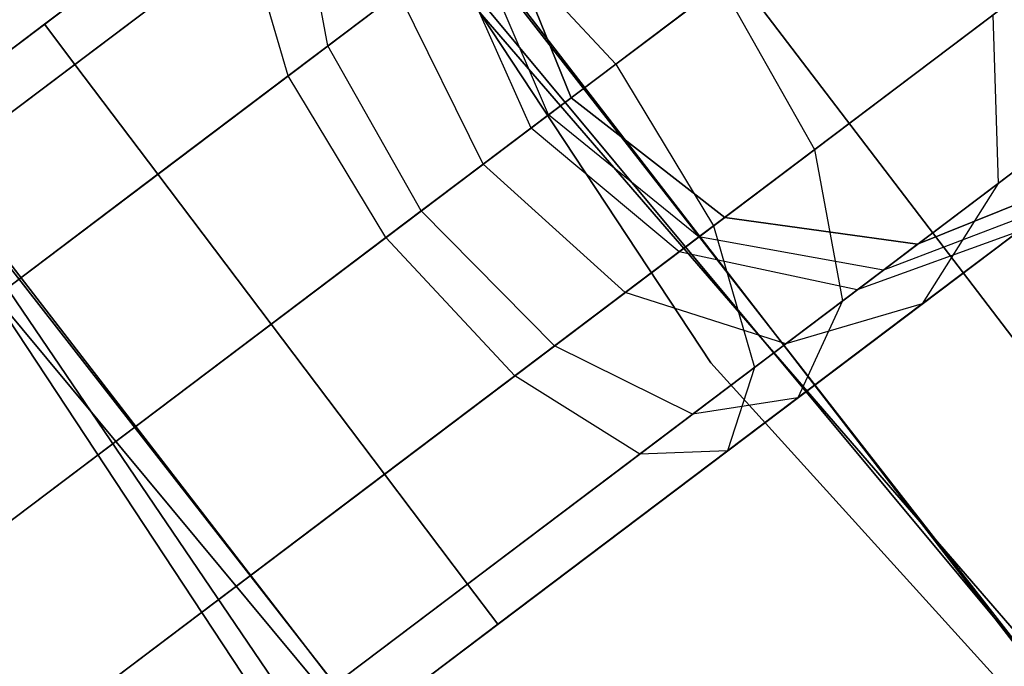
# Model space of a CAD drawing. Extents: x -129 to 129, y -127 to 130.
# Tile 37 of 188: x -50.84 to -48.22, y -37.56 to -35.84. Entities that reach past the tile are written whole.
import ezdxf

# ---------------------------------------------------------------- set-up
doc = ezdxf.new("R2010")
doc.units = 0
doc.header["$LTSCALE"] = 25.4
doc.layers.get('0').update_dxf_attribs({"linetype": 'CONTINUOUS'})

# ---------------------------------------------------------------- blocks, each defined once
blk = doc.blocks.new('NOME_B_PM2_STL')
at = {"color": 0}
for p, q in [((81.1895, -37.9879, 343.5779), (75.9649, -30.063, 343.5779)), ((75.9649, -30.063, 328.5779), (81.1895, -37.9879, 328.5779)), ((75.9649, -30.063, 328.5779), (81.1895, -37.9879, 328.5779)), ((81.1895, -37.9879, 343.5779), (75.9649, -30.063, 343.5779)), ((74.653, -30.7904, 343.5779), (80.004, -38.907, 343.5779)), ((80.004, -38.907, 328.5779), (74.653, -30.7904, 328.5779)), ((74.653, -30.7904, 343.5779), (80.004, -38.907, 343.5779)), ((80.004, -38.907, 328.5779), (74.653, -30.7904, 328.5779)), ((80.5385, -39.5867, 702.0779), (75.0775, -31.5437, 702.0779)), ((75.0775, -31.5437, 703.0779), (80.5385, -39.5867, 703.0779)), ((80.5385, -39.5867, 702.0779), (75.0775, -31.5437, 702.0779)), ((75.0775, -31.5437, 703.0779), (80.5385, -39.5867, 703.0779)), ((78.5677, -33.4294, 18.9499), (84.2756, -40.9175, 18.9499)), ((84.2756, -40.9175, 17.9499), (78.5677, -33.4294, 17.9499)), ((78.5677, -33.4294, 18.9499), (84.2756, -40.9175, 18.9499)), ((84.2756, -40.9175, 17.9499), (78.5677, -33.4294, 17.9499)), ((84.1506, -41.5271, 540.5779), (78.3511, -34.0128, 540.5779)), ((78.3511, -34.0128, 525.5779), (84.1506, -41.5271, 525.5779)), ((78.3511, -34.0128, 525.5779), (84.1506, -41.5271, 525.5779)), ((84.1506, -41.5271, 540.5779), (78.3511, -34.0128, 540.5779)), ((83.3569, -34.1126, 524.5779), (43.456, -64.2443, 524.5779)), ((83.3569, -34.1126, 524.5779), (43.456, -64.2443, 524.5779)), ((43.456, -64.2443, 344.5779), (83.3569, -34.1126, 344.5779)), ((43.456, -64.2443, 344.5779), (83.3569, -34.1126, 344.5779)), ((83.4376, -34.2195, 525.0779), (43.5367, -64.3513, 525.0779)), ((83.4376, -34.2195, 525.0779), (43.5367, -64.3513, 525.0779)), ((83.4376, -34.2195, 524.0779), (43.5367, -64.3513, 524.0779)), ((83.4376, -34.2195, 524.0779), (43.5367, -64.3513, 524.0779)), ((43.5367, -64.3513, 344.0779), (83.4376, -34.2195, 344.0779)), ((43.5367, -64.3513, 344.0779), (83.4376, -34.2195, 344.0779)), ((43.5367, -64.3513, 345.0779), (83.4376, -34.2195, 345.0779)), ((43.5367, -64.3513, 345.0779), (83.4376, -34.2195, 345.0779)), ((84.3595, -41.7575, 26.5779), (78.5223, -34.2723, 26.5779)), ((78.5223, -34.2723, 17.0779), (84.3595, -41.7575, 17.0779)), ((78.5223, -34.2723, 17.0779), (84.3595, -41.7575, 17.0779)), ((84.3595, -41.7575, 26.5779), (78.5223, -34.2723, 26.5779)), ((83.6582, -34.5116, 525.4439), (43.7573, -64.6433, 525.4439)), ((83.6582, -34.5116, 525.4439), (43.7573, -64.6433, 525.4439)), ((83.6582, -34.5116, 523.7119), (43.7573, -64.6433, 523.7119)), ((83.6582, -34.5116, 523.7119), (43.7573, -64.6433, 523.7119)), ((43.7573, -64.6433, 343.7118), (83.6582, -34.5116, 343.7118)), ((43.7573, -64.6433, 343.7118), (83.6582, -34.5116, 343.7118)), ((43.7573, -64.6433, 345.4439), (83.6582, -34.5116, 345.4439)), ((43.7573, -64.6433, 345.4439), (83.6582, -34.5116, 345.4439)), ((77.097, -34.8356, 540.5779), (83.0368, -42.5318, 540.5779)), ((83.0368, -42.5318, 525.5779), (77.097, -34.8356, 525.5779)), ((77.097, -34.8356, 540.5779), (83.0368, -42.5318, 540.5779)), ((83.0368, -42.5318, 525.5779), (77.097, -34.8356, 525.5779)), ((83.9595, -34.9106, 523.5779), (44.0586, -65.0424, 523.5779)), ((83.9595, -34.9106, 525.5779), (44.0586, -65.0424, 525.5779)), ((83.9595, -34.9106, 525.5779), (44.0586, -65.0424, 525.5779)), ((83.9595, -34.9106, 523.5779), (44.0586, -65.0424, 523.5779)), ((44.0586, -65.0424, 345.5779), (83.9595, -34.9106, 345.5779)), ((44.0586, -65.0424, 343.5779), (83.9595, -34.9106, 343.5779)), ((44.0586, -65.0424, 343.5779), (83.9595, -34.9106, 343.5779)), ((44.0586, -65.0424, 345.5779), (83.9595, -34.9106, 345.5779)), ((77.2723, -35.1015, 26.5779), (83.2507, -42.7677, 26.5779)), ((83.2507, -42.7677, 17.0779), (77.2723, -35.1015, 17.0779)), ((77.2723, -35.1015, 26.5779), (83.2507, -42.7677, 26.5779)), ((83.2507, -42.7677, 17.0779), (77.2723, -35.1015, 17.0779)), ((84.2608, -35.3096, 523.7119), (44.36, -65.4414, 523.7119)), ((84.2608, -35.3096, 523.7119), (44.36, -65.4414, 523.7119)), ((84.2608, -35.3096, 525.4439), (44.36, -65.4414, 525.4439)), ((84.2608, -35.3096, 525.4439), (44.36, -65.4414, 525.4439)), ((44.36, -65.4414, 345.4439), (84.2608, -35.3096, 345.4439)), ((44.36, -65.4414, 345.4439), (84.2608, -35.3096, 345.4439)), ((44.36, -65.4414, 343.7118), (84.2608, -35.3096, 343.7118)), ((44.36, -65.4414, 343.7118), (84.2608, -35.3096, 343.7118)), ((84.4814, -35.6017, 524.0779), (44.5805, -65.7335, 524.0779)), ((84.4814, -35.6017, 524.0779), (44.5805, -65.7335, 524.0779)), ((84.4814, -35.6017, 525.0779), (44.5805, -65.7335, 525.0779)), ((84.4814, -35.6017, 525.0779), (44.5805, -65.7335, 525.0779)), ((44.5805, -65.7335, 345.0779), (84.4814, -35.6017, 345.0779)), ((44.5805, -65.7335, 345.0779), (84.4814, -35.6017, 345.0779)), ((44.5805, -65.7335, 344.0779), (84.4814, -35.6017, 344.0779)), ((44.5805, -65.7335, 344.0779), (84.4814, -35.6017, 344.0779)), ((84.5621, -35.7086, 524.5779), (44.6613, -65.8404, 524.5779)), ((84.5621, -35.7086, 524.5779), (44.6613, -65.8404, 524.5779)), ((44.6613, -65.8404, 344.5779), (84.5621, -35.7086, 344.5779)), ((44.6613, -65.8404, 344.5779), (84.5621, -35.7086, 344.5779)), ((85.6982, -43.181, 702.0779), (79.6281, -35.8835, 702.0779)), ((79.6281, -35.8835, 692.5779), (85.6982, -43.181, 692.5779)), ((79.6281, -35.8835, 692.5779), (85.6982, -43.181, 692.5779)), ((85.6982, -43.181, 702.0779), (79.6281, -35.8835, 702.0779)), ((79.4984, -37.1943, 28.0779), (80.4959, -36.441, 27.7429)), ((79.4984, -37.1943, 28.0779), (80.4959, -36.441, 27.7429)), ((79.4176, -37.0874, 27.5779), (80.2157, -36.4847, 27.3099)), ((79.4176, -37.0874, 27.5779), (80.2157, -36.4847, 27.3099)), ((80.2618, -36.6178, 691.2682), (79.4984, -37.1943, 691.0779)), ((80.2618, -36.6178, 691.2682), (79.4984, -37.1943, 691.0779)), ((79.4984, -37.1943, 542.0779), (80.2618, -36.6178, 541.8876)), ((79.4984, -37.1943, 542.0779), (80.2618, -36.6178, 541.8876)), ((80.2618, -36.6178, 327.2682), (79.4984, -37.1943, 327.0779)), ((80.2618, -36.6178, 327.2682), (79.4984, -37.1943, 327.0779)), ((79.7189, -37.4864, 28.4439), (80.8625, -36.6228, 28.0599)), ((79.7189, -37.4864, 28.4439), (80.8625, -36.6228, 28.0599)), ((81.7131, -36.607, 691.4565), (80.9364, -37.1935, 690.8062)), ((81.7131, -36.607, 691.4565), (80.9364, -37.1935, 690.8062)), ((80.9364, -37.1935, 542.3495), (81.7131, -36.607, 541.6992)), ((80.9364, -37.1935, 542.3495), (81.7131, -36.607, 541.6992)), ((81.7131, -36.607, 327.4565), (80.9364, -37.1935, 326.8062)), ((81.7131, -36.607, 327.4565), (80.9364, -37.1935, 326.8062)), ((80.0284, -36.6261, 691.7301), (79.4176, -37.0874, 691.5779)), ((80.0284, -36.6261, 691.7301), (79.4176, -37.0874, 691.5779)), ((79.4176, -37.0874, 541.5779), (80.0284, -36.6261, 541.4256)), ((79.4176, -37.0874, 541.5779), (80.0284, -36.6261, 541.4256)), ((80.0284, -36.6261, 327.7301), (79.4176, -37.0874, 327.5779)), ((80.0284, -36.6261, 327.7301), (79.4176, -37.0874, 327.5779)), ((78.4048, -36.7517, 702.0779), (84.6218, -44.2257, 702.0779)), ((84.6218, -44.2257, 692.5779), (78.4048, -36.7517, 692.5779)), ((78.4048, -36.7517, 702.0779), (84.6218, -44.2257, 702.0779)), ((84.6218, -44.2257, 692.5779), (78.4048, -36.7517, 692.5779)), ((79.4984, -37.1943, 27.0779), (80.0969, -36.7423, 26.8769)), ((79.4984, -37.1943, 27.0779), (80.0969, -36.7423, 26.8769)), ((80.1714, -37.1447, 26.5599), (80.0969, -36.7423, 26.8769)), ((80.1714, -37.1447, 26.5599), (80.0969, -36.7423, 26.8769)), ((80.3475, -36.7922, 19.0779), (86.5479, -43.9692, 19.0779)), ((86.5479, -43.9692, 20.0779), (80.3475, -36.7922, 20.0779)), ((80.3475, -36.7922, 19.0779), (86.5479, -43.9692, 19.0779)), ((86.5479, -43.9692, 20.0779), (80.3475, -36.7922, 20.0779)), ((80.6239, -36.803, 699.0779), (80.8183, -37.2828, 699.0779)), ((80.8183, -37.2828, 534.0779), (80.6239, -36.803, 534.0779)), ((80.6239, -36.803, 699.0779), (80.8183, -37.2828, 699.0779)), ((80.6239, -36.803, 693.5779), (80.8183, -37.2828, 693.5779)), ((80.6239, -36.803, 693.5779), (80.8183, -37.2828, 693.5779)), ((80.6239, -36.803, 539.5779), (80.8183, -37.2828, 539.5779)), ((80.6239, -36.803, 539.5779), (80.8183, -37.2828, 539.5779)), ((80.8183, -37.2828, 534.0779), (80.6239, -36.803, 534.0779)), ((80.6239, -36.803, 335.0779), (80.8183, -37.2828, 335.0779)), ((80.8183, -37.2828, 21.0779), (80.6239, -36.803, 21.0779)), ((80.6239, -36.803, 335.0779), (80.8183, -37.2828, 335.0779)), ((80.6239, -36.803, 329.5779), (80.8183, -37.2828, 329.5779)), ((80.6239, -36.803, 329.5779), (80.8183, -37.2828, 329.5779)), ((80.6239, -36.803, 25.5779), (80.8183, -37.2828, 25.5779)), ((80.6239, -36.803, 25.5779), (80.8183, -37.2828, 25.5779)), ((80.8183, -37.2828, 21.0779), (80.6239, -36.803, 21.0779)), ((81.4652, -37.4208, 28.0599), (82.3023, -36.7886, 27.0109)), ((81.4652, -37.4208, 28.0599), (82.3023, -36.7886, 27.0109)), ((80.5942, -36.8254, 690.93), (79.7189, -37.4864, 690.7119)), ((80.5942, -36.8254, 690.93), (79.7189, -37.4864, 690.7119)), ((79.7189, -37.4864, 542.4439), (80.5942, -36.8254, 542.2257)), ((79.7189, -37.4864, 542.4439), (80.5942, -36.8254, 542.2257)), ((80.5942, -36.8254, 326.93), (79.7189, -37.4864, 326.7119)), ((80.5942, -36.8254, 326.93), (79.7189, -37.4864, 326.7119)), ((80.5942, -36.8254, 690.93), (80.9364, -37.1935, 690.8062)), ((80.5942, -36.8254, 690.93), (80.9364, -37.1935, 690.8062)), ((80.5942, -36.8254, 542.2257), (80.9364, -37.1935, 542.3495)), ((80.5942, -36.8254, 542.2257), (80.9364, -37.1935, 542.3495)), ((80.5942, -36.8254, 326.93), (80.9364, -37.1935, 326.8062)), ((80.5942, -36.8254, 326.93), (80.9364, -37.1935, 326.8062)), ((79.9565, -36.8484, 692.192), (79.4984, -37.1943, 692.0779)), ((79.9565, -36.8484, 692.192), (79.4984, -37.1943, 692.0779)), ((79.4984, -37.1943, 541.0779), (79.9565, -36.8484, 540.9637)), ((79.4984, -37.1943, 541.0779), (79.9565, -36.8484, 540.9637)), ((79.9565, -36.8484, 328.192), (79.4984, -37.1943, 328.0779)), ((79.9565, -36.8484, 328.192), (79.4984, -37.1943, 328.0779)), ((80.0653, -37.2249, 692.5302), (79.9565, -36.8484, 692.192)), ((80.0653, -37.2249, 692.5302), (79.9565, -36.8484, 692.192)), ((80.0653, -37.2249, 540.6255), (79.9565, -36.8484, 540.9637)), ((80.0653, -37.2249, 540.6255), (79.9565, -36.8484, 540.9637)), ((80.0653, -37.2249, 328.5302), (79.9565, -36.8484, 328.192)), ((80.0653, -37.2249, 328.5302), (79.9565, -36.8484, 328.192)), ((80.7575, -37.3286, 693.1952), (80.555, -36.855, 693.1439)), ((80.7575, -37.3286, 693.1952), (80.555, -36.855, 693.1439)), ((80.7575, -37.3286, 539.9606), (80.555, -36.855, 540.0118)), ((80.7575, -37.3286, 539.9606), (80.555, -36.855, 540.0118)), ((80.7575, -37.3286, 329.1952), (80.555, -36.855, 329.1439)), ((80.7575, -37.3286, 329.1952), (80.555, -36.855, 329.1439)), ((80.1714, -37.1447, 26.5599), (80.5026, -36.8946, 26.1448)), ((80.1714, -37.1447, 26.5599), (80.5026, -36.8946, 26.1448)), ((80.7114, -37.3635, 26.0779), (80.5026, -36.8946, 26.1448)), ((80.7114, -37.3635, 26.0779), (80.5026, -36.8946, 26.1448)), ((80.0203, -37.8854, 28.5779), (81.2173, -36.9814, 28.1759)), ((80.0203, -37.8854, 28.5779), (81.2173, -36.9814, 28.1759)), ((81.2173, -36.9814, 28.1759), (81.4652, -37.4208, 28.0599)), ((81.2173, -36.9814, 28.1759), (81.4652, -37.4208, 28.0599)), ((80.3588, -37.0032, 692.776), (80.0653, -37.2249, 692.5302)), ((80.3588, -37.0032, 692.776), (80.0653, -37.2249, 692.5302)), ((80.0653, -37.2249, 540.6255), (80.3588, -37.0032, 540.3797)), ((80.0653, -37.2249, 540.6255), (80.3588, -37.0032, 540.3797)), ((80.3588, -37.0032, 328.776), (80.0653, -37.2249, 328.5302)), ((80.3588, -37.0032, 328.776), (80.0653, -37.2249, 328.5302)), ((80.5845, -37.4593, 692.8708), (80.3588, -37.0032, 692.776)), ((80.5845, -37.4593, 692.8708), (80.3588, -37.0032, 692.776)), ((80.5845, -37.4593, 540.285), (80.3588, -37.0032, 540.3797)), ((80.5845, -37.4593, 540.285), (80.3588, -37.0032, 540.3797)), ((80.5845, -37.4593, 328.8708), (80.3588, -37.0032, 328.776)), ((80.5845, -37.4593, 328.8708), (80.3588, -37.0032, 328.776)), ((81.9388, -37.0631, 691.5513), (81.1968, -37.6235, 690.93)), ((81.9388, -37.0631, 691.5513), (81.1968, -37.6235, 690.93)), ((81.1968, -37.6235, 542.2257), (81.9388, -37.0631, 541.6044)), ((81.1968, -37.6235, 542.2257), (81.9388, -37.0631, 541.6044)), ((81.9388, -37.0631, 327.5513), (81.1968, -37.6235, 326.93)), ((81.9388, -37.0631, 327.5513), (81.1968, -37.6235, 326.93)), ((81.9388, -37.0631, 691.5513), (81.9529, -37.5112, 691.8101)), ((81.9388, -37.0631, 691.5513), (81.9529, -37.5112, 691.8101)), ((81.9388, -37.0631, 541.6044), (81.9529, -37.5112, 541.3456)), ((81.9388, -37.0631, 541.6044), (81.9529, -37.5112, 541.3456)), ((81.9388, -37.0631, 327.5513), (81.9529, -37.5112, 327.8101)), ((81.9388, -37.0631, 327.5513), (81.9529, -37.5112, 327.8101)), ((79.4176, -37.0874, 327.5779), (64.9089, -48.0439, 327.5779)), ((79.4176, -37.0874, 327.5779), (64.9089, -48.0439, 327.5779)), ((73.2793, -41.7228, 541.5779), (79.4176, -37.0874, 541.5779)), ((73.2793, -41.7228, 541.5779), (79.4176, -37.0874, 541.5779)), ((75.4664, -40.0712, 28.2004), (79.4176, -37.0874, 27.5779)), ((75.4664, -40.0712, 28.2004), (79.4176, -37.0874, 27.5779)), ((79.4176, -37.0874, 691.5779), (76.7682, -39.0882, 691.3004)), ((79.4176, -37.0874, 691.5779), (76.7682, -39.0882, 691.3004)), ((79.4176, -37.0874, 691.5779), (79.4984, -37.1943, 692.0779)), ((79.4984, -37.1943, 691.0779), (79.4176, -37.0874, 691.5779)), ((79.4176, -37.0874, 691.5779), (79.4984, -37.1943, 692.0779)), ((79.4984, -37.1943, 691.0779), (79.4176, -37.0874, 691.5779)), ((79.4176, -37.0874, 541.5779), (79.4984, -37.1943, 541.0779)), ((79.4984, -37.1943, 542.0779), (79.4176, -37.0874, 541.5779)), ((79.4176, -37.0874, 541.5779), (79.4984, -37.1943, 541.0779)), ((79.4984, -37.1943, 542.0779), (79.4176, -37.0874, 541.5779)), ((79.4176, -37.0874, 327.5779), (79.4984, -37.1943, 328.0779)), ((79.4984, -37.1943, 327.0779), (79.4176, -37.0874, 327.5779)), ((79.4176, -37.0874, 327.5779), (79.4984, -37.1943, 328.0779)), ((79.4984, -37.1943, 327.0779), (79.4176, -37.0874, 327.5779)), ((79.4176, -37.0874, 27.5779), (79.4984, -37.1943, 27.0779)), ((79.4984, -37.1943, 28.0779), (79.4176, -37.0874, 27.5779)), ((79.4176, -37.0874, 27.5779), (79.4984, -37.1943, 27.0779)), ((79.4984, -37.1943, 28.0779), (79.4176, -37.0874, 27.5779)), ((79.7189, -37.4864, 26.7118), (80.1714, -37.1447, 26.5599)), ((79.7189, -37.4864, 26.7118), (80.1714, -37.1447, 26.5599)), ((80.4193, -37.5841, 26.4439), (80.1714, -37.1447, 26.5599)), ((80.4193, -37.5841, 26.4439), (80.1714, -37.1447, 26.5599)), ((79.4984, -37.1943, 328.0779), (64.9896, -48.1508, 328.0779)), ((79.4984, -37.1943, 328.0779), (64.9896, -48.1508, 328.0779)), ((79.4984, -37.1943, 327.0779), (64.9896, -48.1508, 327.0779)), ((79.4984, -37.1943, 327.0779), (64.9896, -48.1508, 327.0779)), ((73.3601, -41.8297, 541.0779), (79.4984, -37.1943, 541.0779)), ((73.3601, -41.8297, 541.0779), (79.4984, -37.1943, 541.0779)), ((73.3601, -41.8297, 542.0779), (79.4984, -37.1943, 542.0779)), ((73.3601, -41.8297, 542.0779), (79.4984, -37.1943, 542.0779)), ((75.4484, -40.2527, 27.716), (79.4984, -37.1943, 27.0779)), ((75.4484, -40.2527, 27.716), (79.4984, -37.1943, 27.0779)), ((75.646, -40.1035, 28.6849), (79.4984, -37.1943, 28.0779)), ((75.646, -40.1035, 28.6849), (79.4984, -37.1943, 28.0779)), ((79.4984, -37.1943, 692.0779), (76.7827, -39.2451, 691.7934)), ((79.4984, -37.1943, 692.0779), (76.7827, -39.2451, 691.7934)), ((79.4984, -37.1943, 691.0779), (76.9151, -39.1451, 690.8073)), ((79.4984, -37.1943, 691.0779), (76.9151, -39.1451, 690.8073)), ((79.4984, -37.1943, 692.0779), (79.7189, -37.4864, 692.4439)), ((79.7189, -37.4864, 690.7119), (79.4984, -37.1943, 691.0779)), ((79.4984, -37.1943, 692.0779), (79.7189, -37.4864, 692.4439)), ((79.7189, -37.4864, 690.7119), (79.4984, -37.1943, 691.0779)), ((79.4984, -37.1943, 541.0779), (79.7189, -37.4864, 540.7119)), ((79.7189, -37.4864, 542.4439), (79.4984, -37.1943, 542.0779)), ((79.4984, -37.1943, 541.0779), (79.7189, -37.4864, 540.7119)), ((79.7189, -37.4864, 542.4439), (79.4984, -37.1943, 542.0779)), ((79.4984, -37.1943, 328.0779), (79.7189, -37.4864, 328.4439)), ((79.7189, -37.4864, 326.7119), (79.4984, -37.1943, 327.0779)), ((79.4984, -37.1943, 328.0779), (79.7189, -37.4864, 328.4439)), ((79.7189, -37.4864, 326.7119), (79.4984, -37.1943, 327.0779)), ((79.4984, -37.1943, 27.0779), (79.7189, -37.4864, 26.7118)), ((79.7189, -37.4864, 28.4439), (79.4984, -37.1943, 28.0779)), ((79.4984, -37.1943, 27.0779), (79.7189, -37.4864, 26.7118)), ((79.7189, -37.4864, 28.4439), (79.4984, -37.1943, 28.0779)), ((80.9364, -37.1935, 690.8062), (80.0203, -37.8854, 690.5779)), ((80.9364, -37.1935, 690.8062), (80.0203, -37.8854, 690.5779)), ((80.0203, -37.8854, 542.5779), (80.9364, -37.1935, 542.3495)), ((80.0203, -37.8854, 542.5779), (80.9364, -37.1935, 542.3495)), ((80.9364, -37.1935, 326.8062), (80.0203, -37.8854, 326.5779)), ((80.9364, -37.1935, 326.8062), (80.0203, -37.8854, 326.5779)), ((80.9364, -37.1935, 690.8062), (81.1968, -37.6235, 690.93)), ((80.9364, -37.1935, 690.8062), (81.1968, -37.6235, 690.93)), ((80.9364, -37.1935, 542.3495), (81.1968, -37.6235, 542.2257)), ((80.9364, -37.1935, 542.3495), (81.1968, -37.6235, 542.2257)), ((80.9364, -37.1935, 326.8062), (81.1968, -37.6235, 326.93)), ((80.9364, -37.1935, 326.8062), (81.1968, -37.6235, 326.93)), ((82.3853, -37.1846, 692.6212), (81.9529, -37.5112, 691.8101)), ((82.3853, -37.1846, 692.6212), (81.9529, -37.5112, 691.8101)), ((81.9529, -37.5112, 541.3456), (82.3853, -37.1846, 540.5345)), ((81.9529, -37.5112, 541.3456), (82.3853, -37.1846, 540.5345)), ((82.3853, -37.1846, 328.6212), (81.9529, -37.5112, 327.8101)), ((82.3853, -37.1846, 328.6212), (81.9529, -37.5112, 327.8101)), ((80.0653, -37.2249, 692.5302), (79.7189, -37.4864, 692.4439)), ((80.0653, -37.2249, 692.5302), (79.7189, -37.4864, 692.4439)), ((79.7189, -37.4864, 540.7119), (80.0653, -37.2249, 540.6255)), ((79.7189, -37.4864, 540.7119), (80.0653, -37.2249, 540.6255)), ((80.0653, -37.2249, 328.5302), (79.7189, -37.4864, 328.4439)), ((80.0653, -37.2249, 328.5302), (79.7189, -37.4864, 328.4439)), ((80.3257, -37.6548, 692.654), (80.0653, -37.2249, 692.5302)), ((80.3257, -37.6548, 692.654), (80.0653, -37.2249, 692.5302)), ((80.3257, -37.6548, 540.5018), (80.0653, -37.2249, 540.6255)), ((80.3257, -37.6548, 540.5018), (80.0653, -37.2249, 540.6255)), ((80.3257, -37.6548, 328.654), (80.0653, -37.2249, 328.5302)), ((80.3257, -37.6548, 328.654), (80.0653, -37.2249, 328.5302)), ((81.5397, -37.8232, 27.7429), (82.2699, -37.2718, 26.8279)), ((81.5397, -37.8232, 27.7429), (82.2699, -37.2718, 26.8279)), ((80.8183, -37.2828, 25.5779), (80.7114, -37.3635, 26.0779)), ((80.8183, -37.2828, 25.5779), (80.7114, -37.3635, 26.0779)), ((80.7575, -37.3286, 693.1952), (80.8183, -37.2828, 693.5779)), ((80.7575, -37.3286, 693.1952), (80.8183, -37.2828, 693.5779)), ((80.8183, -37.2828, 539.5779), (80.7575, -37.3286, 539.9606)), ((80.8183, -37.2828, 539.5779), (80.7575, -37.3286, 539.9606)), ((80.7575, -37.3286, 329.1952), (80.8183, -37.2828, 329.5779)), ((80.7575, -37.3286, 329.1952), (80.8183, -37.2828, 329.5779)), ((80.8183, -37.2828, 699.0779), (81.2265, -37.601, 699.0779)), ((81.2265, -37.601, 534.0779), (80.8183, -37.2828, 534.0779)), ((80.8183, -37.2828, 699.0779), (81.2265, -37.601, 699.0779)), ((80.8183, -37.2828, 699.0779), (80.8183, -37.2828, 693.5779)), ((80.8183, -37.2828, 693.5779), (81.2265, -37.601, 693.5779)), ((80.8183, -37.2828, 699.0779), (80.8183, -37.2828, 693.5779)), ((80.8183, -37.2828, 693.5779), (81.2265, -37.601, 693.5779)), ((80.8183, -37.2828, 539.5779), (81.2265, -37.601, 539.5779)), ((80.8183, -37.2828, 539.5779), (81.2265, -37.601, 539.5779)), ((80.8183, -37.2828, 539.5779), (80.8183, -37.2828, 534.0779)), ((81.2265, -37.601, 534.0779), (80.8183, -37.2828, 534.0779)), ((80.8183, -37.2828, 539.5779), (80.8183, -37.2828, 534.0779)), ((80.8183, -37.2828, 335.0779), (81.2265, -37.601, 335.0779)), ((81.2265, -37.601, 21.0779), (80.8183, -37.2828, 21.0779)), ((80.8183, -37.2828, 335.0779), (81.2265, -37.601, 335.0779)), ((80.8183, -37.2828, 335.0779), (80.8183, -37.2828, 329.5779)), ((80.8183, -37.2828, 329.5779), (81.2265, -37.601, 329.5779)), ((80.8183, -37.2828, 335.0779), (80.8183, -37.2828, 329.5779)), ((80.8183, -37.2828, 329.5779), (81.2265, -37.601, 329.5779)), ((80.8183, -37.2828, 25.5779), (81.2265, -37.601, 25.5779)), ((80.8183, -37.2828, 25.5779), (81.2265, -37.601, 25.5779)), ((80.8183, -37.2828, 25.5779), (80.8183, -37.2828, 21.0779)), ((81.2265, -37.601, 21.0779), (80.8183, -37.2828, 21.0779)), ((80.8183, -37.2828, 25.5779), (80.8183, -37.2828, 21.0779)), ((80.5845, -37.4593, 692.8708), (80.7575, -37.3286, 693.1952)), ((80.5845, -37.4593, 692.8708), (80.7575, -37.3286, 693.1952)), ((80.7575, -37.3286, 539.9606), (80.5845, -37.4593, 540.285)), ((80.7575, -37.3286, 539.9606), (80.5845, -37.4593, 540.285)), ((80.5845, -37.4593, 328.8708), (80.7575, -37.3286, 329.1952)), ((80.5845, -37.4593, 328.8708), (80.7575, -37.3286, 329.1952)), ((81.1576, -37.6531, 693.1439), (80.7575, -37.3286, 693.1952)), ((81.1576, -37.6531, 693.1439), (80.7575, -37.3286, 693.1952)), ((81.1576, -37.6531, 540.0118), (80.7575, -37.3286, 539.9606)), ((81.1576, -37.6531, 540.0118), (80.7575, -37.3286, 539.9606)), ((81.1576, -37.6531, 329.1439), (80.7575, -37.3286, 329.1952)), ((81.1576, -37.6531, 329.1439), (80.7575, -37.3286, 329.1952)), ((80.7114, -37.3635, 26.0779), (80.4193, -37.5841, 26.4439)), ((80.7114, -37.3635, 26.0779), (80.4193, -37.5841, 26.4439)), ((81.1053, -37.6926, 26.1448), (80.7114, -37.3635, 26.0779)), ((81.1053, -37.6926, 26.1448), (80.7114, -37.3635, 26.0779)), ((80.3216, -38.2844, 28.4439), (81.4652, -37.4208, 28.0599)), ((80.3216, -38.2844, 28.4439), (81.4652, -37.4208, 28.0599)), ((81.4652, -37.4208, 28.0599), (81.5397, -37.8232, 27.7429)), ((81.4652, -37.4208, 28.0599), (81.5397, -37.8232, 27.7429)), ((80.3257, -37.6548, 692.654), (80.5845, -37.4593, 692.8708)), ((80.3257, -37.6548, 692.654), (80.5845, -37.4593, 692.8708)), ((80.5845, -37.4593, 540.285), (80.3257, -37.6548, 540.5018)), ((80.5845, -37.4593, 540.285), (80.3257, -37.6548, 540.5018)), ((80.3257, -37.6548, 328.654), (80.5845, -37.4593, 328.8708)), ((80.3257, -37.6548, 328.654), (80.5845, -37.4593, 328.8708)), ((80.9615, -37.8012, 692.776), (80.5845, -37.4593, 692.8708)), ((80.9615, -37.8012, 692.776), (80.5845, -37.4593, 692.8708)), ((80.9615, -37.8012, 540.3797), (80.5845, -37.4593, 540.285)), ((80.9615, -37.8012, 540.3797), (80.5845, -37.4593, 540.285)), ((80.9615, -37.8012, 328.776), (80.5845, -37.4593, 328.8708)), ((80.9615, -37.8012, 328.776), (80.5845, -37.4593, 328.8708)), ((79.7189, -37.4864, 328.4439), (65.2102, -48.4429, 328.4439)), ((79.7189, -37.4864, 328.4439), (65.2102, -48.4429, 328.4439)), ((79.7189, -37.4864, 326.7119), (65.2102, -48.4429, 326.7119)), ((79.7189, -37.4864, 326.7119), (65.2102, -48.4429, 326.7119)), ((73.5806, -42.1218, 540.7119), (79.7189, -37.4864, 540.7119)), ((73.5806, -42.1218, 540.7119), (79.7189, -37.4864, 540.7119)), ((73.5806, -42.1218, 542.4439), (79.7189, -37.4864, 542.4439)), ((73.5806, -42.1218, 542.4439), (79.7189, -37.4864, 542.4439)), ((75.5967, -40.5994, 27.3614), (79.7189, -37.4864, 26.7118)), ((75.5967, -40.5994, 27.3614), (79.7189, -37.4864, 26.7118)), ((75.9389, -40.341, 29.0395), (79.7189, -37.4864, 28.4439)), ((75.9389, -40.341, 29.0395), (79.7189, -37.4864, 28.4439)), ((79.7189, -37.4864, 692.4439), (76.9547, -39.5738, 692.1544)), ((79.7189, -37.4864, 692.4439), (76.9547, -39.5738, 692.1544)), ((79.7189, -37.4864, 690.7119), (77.1842, -39.4005, 690.4464)), ((79.7189, -37.4864, 690.7119), (77.1842, -39.4005, 690.4464)), ((79.7189, -37.4864, 692.4439), (80.0203, -37.8854, 692.5779)), ((80.0203, -37.8854, 690.5779), (79.7189, -37.4864, 690.7119)), ((79.7189, -37.4864, 692.4439), (80.0203, -37.8854, 692.5779)), ((80.0203, -37.8854, 690.5779), (79.7189, -37.4864, 690.7119)), ((79.7189, -37.4864, 540.7119), (80.0203, -37.8854, 540.5779)), ((80.0203, -37.8854, 542.5779), (79.7189, -37.4864, 542.4439)), ((79.7189, -37.4864, 540.7119), (80.0203, -37.8854, 540.5779)), ((80.0203, -37.8854, 542.5779), (79.7189, -37.4864, 542.4439)), ((79.7189, -37.4864, 328.4439), (80.0203, -37.8854, 328.5779)), ((80.0203, -37.8854, 326.5779), (79.7189, -37.4864, 326.7119)), ((79.7189, -37.4864, 328.4439), (80.0203, -37.8854, 328.5779)), ((80.0203, -37.8854, 326.5779), (79.7189, -37.4864, 326.7119)), ((79.7189, -37.4864, 26.7118), (80.0203, -37.8854, 26.5779)), ((80.0203, -37.8854, 28.5779), (79.7189, -37.4864, 28.4439)), ((79.7189, -37.4864, 26.7118), (80.0203, -37.8854, 26.5779)), ((80.0203, -37.8854, 28.5779), (79.7189, -37.4864, 28.4439)), ((81.7392, -37.6726, 699.0779), (82.2189, -37.4781, 699.0779)), ((82.2189, -37.4781, 534.0779), (81.7392, -37.6726, 534.0779)), ((81.7392, -37.6726, 699.0779), (82.2189, -37.4781, 699.0779)), ((81.7392, -37.6726, 693.5779), (82.2189, -37.4781, 693.5779)), ((81.7392, -37.6726, 693.5779), (82.2189, -37.4781, 693.5779)), ((81.7392, -37.6726, 539.5779), (82.2189, -37.4781, 539.5779)), ((81.7392, -37.6726, 539.5779), (82.2189, -37.4781, 539.5779)), ((82.2189, -37.4781, 534.0779), (81.7392, -37.6726, 534.0779)), ((81.7392, -37.6726, 335.0779), (82.2189, -37.4781, 335.0779)), ((82.2189, -37.4781, 21.0779), (81.7392, -37.6726, 21.0779)), ((81.7392, -37.6726, 335.0779), (82.2189, -37.4781, 335.0779)), ((81.7392, -37.6726, 329.5779), (82.2189, -37.4781, 329.5779)), ((81.7392, -37.6726, 329.5779), (82.2189, -37.4781, 329.5779)), ((81.7392, -37.6726, 25.5779), (82.2189, -37.4781, 25.5779)), ((81.7392, -37.6726, 25.5779), (82.2189, -37.4781, 25.5779)), ((82.2189, -37.4781, 21.0779), (81.7392, -37.6726, 21.0779)), ((81.9529, -37.5112, 691.8101), (81.3056, -38, 691.2682)), ((81.9529, -37.5112, 691.8101), (81.3056, -38, 691.2682)), ((81.3056, -38, 541.8876), (81.9529, -37.5112, 541.3456)), ((81.3056, -38, 541.8876), (81.9529, -37.5112, 541.3456)), ((81.9529, -37.5112, 327.8101), (81.3056, -38, 327.2682)), ((81.9529, -37.5112, 327.8101), (81.3056, -38, 327.2682)), ((81.9529, -37.5112, 691.8101), (81.7515, -37.8312, 692.1636)), ((81.9529, -37.5112, 691.8101), (81.7515, -37.8312, 692.1636)), ((81.9529, -37.5112, 541.3456), (81.7515, -37.8312, 540.9921)), ((81.9529, -37.5112, 541.3456), (81.7515, -37.8312, 540.9921)), ((81.9529, -37.5112, 327.8101), (81.7515, -37.8312, 328.1636)), ((81.9529, -37.5112, 327.8101), (81.7515, -37.8312, 328.1636)), ((80.4193, -37.5841, 26.4439), (80.0203, -37.8854, 26.5779)), ((80.4193, -37.5841, 26.4439), (80.0203, -37.8854, 26.5779)), ((80.774, -37.9427, 26.5599), (80.4193, -37.5841, 26.4439)), ((80.774, -37.9427, 26.5599), (80.4193, -37.5841, 26.4439)), ((82.0974, -37.5699, 692.8125), (81.6481, -37.7414, 693.0038)), ((82.0974, -37.5699, 692.8125), (81.6481, -37.7414, 693.0038)), ((82.0974, -37.5699, 540.3432), (81.6481, -37.7414, 540.1519)), ((82.0974, -37.5699, 540.3432), (81.6481, -37.7414, 540.1519)), ((82.0974, -37.5699, 328.8125), (81.6481, -37.7414, 329.0038)), ((82.0974, -37.5699, 328.8125), (81.6481, -37.7414, 329.0038)), ((82.0974, -37.5699, 692.8125), (81.7515, -37.8312, 692.1636)), ((82.0974, -37.5699, 692.8125), (81.7515, -37.8312, 692.1636)), ((81.7515, -37.8312, 540.9921), (82.0974, -37.5699, 540.3432)), ((81.7515, -37.8312, 540.9921), (82.0974, -37.5699, 540.3432)), ((82.0974, -37.5699, 328.8125), (81.7515, -37.8312, 328.1636)), ((82.0974, -37.5699, 328.8125), (81.7515, -37.8312, 328.1636)), ((81.1053, -37.6926, 26.1448), (81.2265, -37.601, 25.5779)), ((81.1053, -37.6926, 26.1448), (81.2265, -37.601, 25.5779)), ((81.2265, -37.601, 693.5779), (81.1576, -37.6531, 693.1439)), ((81.2265, -37.601, 693.5779), (81.1576, -37.6531, 693.1439)), ((81.1576, -37.6531, 540.0118), (81.2265, -37.601, 539.5779)), ((81.1576, -37.6531, 540.0118), (81.2265, -37.601, 539.5779)), ((81.2265, -37.601, 329.5779), (81.1576, -37.6531, 329.1439)), ((81.2265, -37.601, 329.5779), (81.1576, -37.6531, 329.1439)), ((81.2265, -37.601, 699.0779), (81.7392, -37.6726, 699.0779)), ((81.7392, -37.6726, 534.0779), (81.2265, -37.601, 534.0779)), ((81.2265, -37.601, 699.0779), (81.7392, -37.6726, 699.0779)), ((81.2265, -37.601, 699.0779), (81.2265, -37.601, 693.5779)), ((81.2265, -37.601, 693.5779), (81.7392, -37.6726, 693.5779)), ((81.2265, -37.601, 699.0779), (81.2265, -37.601, 693.5779)), ((81.2265, -37.601, 693.5779), (81.7392, -37.6726, 693.5779)), ((81.2265, -37.601, 539.5779), (81.7392, -37.6726, 539.5779)), ((81.2265, -37.601, 539.5779), (81.7392, -37.6726, 539.5779)), ((81.2265, -37.601, 539.5779), (81.2265, -37.601, 534.0779)), ((81.7392, -37.6726, 534.0779), (81.2265, -37.601, 534.0779)), ((81.2265, -37.601, 539.5779), (81.2265, -37.601, 534.0779)), ((81.2265, -37.601, 335.0779), (81.7392, -37.6726, 335.0779)), ((81.7392, -37.6726, 21.0779), (81.2265, -37.601, 21.0779)), ((81.2265, -37.601, 335.0779), (81.7392, -37.6726, 335.0779)), ((81.2265, -37.601, 335.0779), (81.2265, -37.601, 329.5779)), ((81.2265, -37.601, 329.5779), (81.7392, -37.6726, 329.5779)), ((81.2265, -37.601, 335.0779), (81.2265, -37.601, 329.5779)), ((81.2265, -37.601, 329.5779), (81.7392, -37.6726, 329.5779)), ((81.2265, -37.601, 25.5779), (81.7392, -37.6726, 25.5779)), ((81.2265, -37.601, 25.5779), (81.7392, -37.6726, 25.5779)), ((81.2265, -37.601, 25.5779), (81.2265, -37.601, 21.0779)), ((81.7392, -37.6726, 21.0779), (81.2265, -37.601, 21.0779)), ((81.2265, -37.601, 25.5779), (81.2265, -37.601, 21.0779)), ((81.1968, -37.6235, 690.93), (80.3216, -38.2844, 690.7119)), ((81.1968, -37.6235, 690.93), (80.3216, -38.2844, 690.7119)), ((80.3216, -38.2844, 542.4439), (81.1968, -37.6235, 542.2257)), ((80.3216, -38.2844, 542.4439), (81.1968, -37.6235, 542.2257)), ((81.1968, -37.6235, 326.93), (80.3216, -38.2844, 326.7119)), ((81.1968, -37.6235, 326.93), (80.3216, -38.2844, 326.7119)), ((81.1968, -37.6235, 690.93), (81.3056, -38, 691.2682)), ((81.1968, -37.6235, 690.93), (81.3056, -38, 691.2682)), ((81.1968, -37.6235, 542.2257), (81.3056, -38, 541.8876)), ((81.1968, -37.6235, 542.2257), (81.3056, -38, 541.8876)), ((81.1968, -37.6235, 326.93), (81.3056, -38, 327.2682)), ((81.1968, -37.6235, 326.93), (81.3056, -38, 327.2682)), ((81.4209, -38.0808, 27.3099), (82.0051, -37.6396, 26.5779)), ((81.4209, -38.0808, 27.3099), (82.0051, -37.6396, 26.5779)), ((82.0051, -37.6396, 26.5779), (81.5788, -37.7937, 26.3279)), ((82.0051, -37.6396, 26.5779), (81.5788, -37.7937, 26.3279)), ((80.0203, -37.8854, 692.5779), (80.3257, -37.6548, 692.654)), ((80.0203, -37.8854, 692.5779), (80.3257, -37.6548, 692.654)), ((80.3257, -37.6548, 540.5018), (80.0203, -37.8854, 540.5779)), ((80.3257, -37.6548, 540.5018), (80.0203, -37.8854, 540.5779)), ((80.0203, -37.8854, 328.5779), (80.3257, -37.6548, 328.654)), ((80.0203, -37.8854, 328.5779), (80.3257, -37.6548, 328.654)), ((80.6679, -38.0229, 692.5302), (80.3257, -37.6548, 692.654)), ((80.6679, -38.0229, 692.5302), (80.3257, -37.6548, 692.654)), ((80.6679, -38.0229, 540.6255), (80.3257, -37.6548, 540.5018)), ((80.6679, -38.0229, 540.6255), (80.3257, -37.6548, 540.5018)), ((80.6679, -38.0229, 328.5302), (80.3257, -37.6548, 328.654)), ((80.6679, -38.0229, 328.5302), (80.3257, -37.6548, 328.654)), ((81.1576, -37.6531, 693.1439), (80.9615, -37.8012, 692.776)), ((81.1576, -37.6531, 693.1439), (80.9615, -37.8012, 692.776)), ((80.9615, -37.8012, 540.3797), (81.1576, -37.6531, 540.0118)), ((80.9615, -37.8012, 540.3797), (81.1576, -37.6531, 540.0118)), ((81.1576, -37.6531, 329.1439), (80.9615, -37.8012, 328.776)), ((81.1576, -37.6531, 329.1439), (80.9615, -37.8012, 328.776)), ((81.6481, -37.7414, 693.0038), (81.1576, -37.6531, 693.1439)), ((81.6481, -37.7414, 693.0038), (81.1576, -37.6531, 693.1439)), ((81.6481, -37.7414, 540.1519), (81.1576, -37.6531, 540.0118)), ((81.6481, -37.7414, 540.1519), (81.1576, -37.6531, 540.0118)), ((81.6481, -37.7414, 329.0038), (81.1576, -37.6531, 329.1439)), ((81.6481, -37.7414, 329.0038), (81.1576, -37.6531, 329.1439)), ((80.774, -37.9427, 26.5599), (81.1053, -37.6926, 26.1448)), ((80.774, -37.9427, 26.5599), (81.1053, -37.6926, 26.1448)), ((81.5788, -37.7937, 26.3279), (81.1053, -37.6926, 26.1448)), ((81.5788, -37.7937, 26.3279), (81.1053, -37.6926, 26.1448)), ((81.5788, -37.7937, 26.3279), (81.7392, -37.6726, 25.5779)), ((81.5788, -37.7937, 26.3279), (81.7392, -37.6726, 25.5779)), ((81.7392, -37.6726, 693.5779), (81.6481, -37.7414, 693.0038)), ((81.7392, -37.6726, 693.5779), (81.6481, -37.7414, 693.0038)), ((81.6481, -37.7414, 540.1519), (81.7392, -37.6726, 539.5779)), ((81.6481, -37.7414, 540.1519), (81.7392, -37.6726, 539.5779)), ((81.7392, -37.6726, 329.5779), (81.6481, -37.7414, 329.0038)), ((81.7392, -37.6726, 329.5779), (81.6481, -37.7414, 329.0038)), ((81.7392, -37.6726, 699.0779), (81.7392, -37.6726, 693.5779)), ((81.7392, -37.6726, 699.0779), (81.7392, -37.6726, 693.5779)), ((81.7392, -37.6726, 539.5779), (81.7392, -37.6726, 534.0779)), ((81.7392, -37.6726, 539.5779), (81.7392, -37.6726, 534.0779)), ((81.7392, -37.6726, 335.0779), (81.7392, -37.6726, 329.5779)), ((81.7392, -37.6726, 335.0779), (81.7392, -37.6726, 329.5779)), ((81.7392, -37.6726, 25.5779), (81.7392, -37.6726, 21.0779)), ((81.7392, -37.6726, 25.5779), (81.7392, -37.6726, 21.0779)), ((81.6481, -37.7414, 693.0038), (81.3886, -37.9373, 692.5172)), ((81.6481, -37.7414, 693.0038), (81.3886, -37.9373, 692.5172)), ((81.3886, -37.9373, 540.6385), (81.6481, -37.7414, 540.1519)), ((81.3886, -37.9373, 540.6385), (81.6481, -37.7414, 540.1519)), ((81.6481, -37.7414, 329.0038), (81.3886, -37.9373, 328.5172)), ((81.6481, -37.7414, 329.0038), (81.3886, -37.9373, 328.5172)), ((81.1407, -38.1245, 26.8769), (81.5788, -37.7937, 26.3279)), ((81.1407, -38.1245, 26.8769), (81.5788, -37.7937, 26.3279)), ((80.5422, -38.5765, 28.0779), (81.5397, -37.8232, 27.7429)), ((80.5422, -38.5765, 28.0779), (81.5397, -37.8232, 27.7429)), ((80.9615, -37.8012, 692.776), (80.6679, -38.0229, 692.5302)), ((80.9615, -37.8012, 692.776), (80.6679, -38.0229, 692.5302)), ((80.6679, -38.0229, 540.6255), (80.9615, -37.8012, 540.3797)), ((80.6679, -38.0229, 540.6255), (80.9615, -37.8012, 540.3797)), ((80.9615, -37.8012, 328.776), (80.6679, -38.0229, 328.5302)), ((80.9615, -37.8012, 328.776), (80.6679, -38.0229, 328.5302)), ((81.3886, -37.9373, 692.5172), (80.9615, -37.8012, 692.776)), ((81.3886, -37.9373, 692.5172), (80.9615, -37.8012, 692.776)), ((81.3886, -37.9373, 540.6385), (80.9615, -37.8012, 540.3797)), ((81.3886, -37.9373, 540.6385), (80.9615, -37.8012, 540.3797)), ((81.3886, -37.9373, 328.5172), (80.9615, -37.8012, 328.776)), ((81.3886, -37.9373, 328.5172), (80.9615, -37.8012, 328.776)), ((81.5397, -37.8232, 27.7429), (81.4209, -38.0808, 27.3099)), ((81.5397, -37.8232, 27.7429), (81.4209, -38.0808, 27.3099)), ((81.7515, -37.8312, 692.1636), (81.2337, -38.2222, 691.7301)), ((81.7515, -37.8312, 692.1636), (81.2337, -38.2222, 691.7301)), ((81.2337, -38.2222, 541.4256), (81.7515, -37.8312, 540.9921)), ((81.2337, -38.2222, 541.4256), (81.7515, -37.8312, 540.9921)), ((81.7515, -37.8312, 328.1636), (81.2337, -38.2222, 327.7301)), ((81.7515, -37.8312, 328.1636), (81.2337, -38.2222, 327.7301)), ((81.7515, -37.8312, 692.1636), (81.3886, -37.9373, 692.5172)), ((81.7515, -37.8312, 692.1636), (81.3886, -37.9373, 692.5172)), ((81.7515, -37.8312, 540.9921), (81.3886, -37.9373, 540.6385)), ((81.7515, -37.8312, 540.9921), (81.3886, -37.9373, 540.6385)), ((81.7515, -37.8312, 328.1636), (81.3886, -37.9373, 328.5172)), ((81.7515, -37.8312, 328.1636), (81.3886, -37.9373, 328.5172)), ((80.0203, -37.8854, 326.5779), (65.5115, -48.8419, 326.5779)), ((80.0203, -37.8854, 328.5779), (65.5115, -48.8419, 328.5779)), ((80.0203, -37.8854, 328.5779), (65.5115, -48.8419, 328.5779)), ((80.0203, -37.8854, 326.5779), (65.5115, -48.8419, 326.5779)), ((73.882, -42.5208, 542.5779), (80.0203, -37.8854, 542.5779)), ((73.882, -42.5208, 540.5779), (80.0203, -37.8854, 540.5779)), ((73.882, -42.5208, 540.5779), (80.0203, -37.8854, 540.5779)), ((73.882, -42.5208, 542.5779), (80.0203, -37.8854, 542.5779)), ((75.8715, -41.0184, 27.2316), (80.0203, -37.8854, 26.5779)), ((75.8715, -41.0184, 27.2316), (80.0203, -37.8854, 26.5779)), ((80.0203, -37.8854, 28.5779), (76.2666, -40.72, 29.1693)), ((80.0203, -37.8854, 28.5779), (76.2666, -40.72, 29.1693)), ((80.0203, -37.8854, 692.5779), (77.2383, -39.9862, 692.2865)), ((80.0203, -37.8854, 692.5779), (77.2383, -39.9862, 692.2865)), ((77.5033, -39.7862, 690.3143), (80.0203, -37.8854, 690.5779)), ((77.5033, -39.7862, 690.3143), (80.0203, -37.8854, 690.5779)), ((80.3216, -38.2844, 690.7119), (80.0203, -37.8854, 690.5779)), ((80.0203, -37.8854, 692.5779), (80.3216, -38.2844, 692.4439)), ((80.3216, -38.2844, 690.7119), (80.0203, -37.8854, 690.5779)), ((80.0203, -37.8854, 692.5779), (80.3216, -38.2844, 692.4439)), ((80.3216, -38.2844, 542.4439), (80.0203, -37.8854, 542.5779)), ((80.0203, -37.8854, 540.5779), (80.3216, -38.2844, 540.7119)), ((80.3216, -38.2844, 542.4439), (80.0203, -37.8854, 542.5779)), ((80.0203, -37.8854, 540.5779), (80.3216, -38.2844, 540.7119)), ((80.3216, -38.2844, 326.7119), (80.0203, -37.8854, 326.5779)), ((80.0203, -37.8854, 328.5779), (80.3216, -38.2844, 328.4439)), ((80.3216, -38.2844, 326.7119), (80.0203, -37.8854, 326.5779)), ((80.0203, -37.8854, 328.5779), (80.3216, -38.2844, 328.4439)), ((80.3216, -38.2844, 28.4439), (80.0203, -37.8854, 28.5779)), ((80.0203, -37.8854, 26.5779), (80.3216, -38.2844, 26.7118)), ((80.3216, -38.2844, 28.4439), (80.0203, -37.8854, 28.5779)), ((80.0203, -37.8854, 26.5779), (80.3216, -38.2844, 26.7118)), ((80.3216, -38.2844, 26.7118), (80.774, -37.9427, 26.5599)), ((80.3216, -38.2844, 26.7118), (80.774, -37.9427, 26.5599)), ((81.1407, -38.1245, 26.8769), (80.774, -37.9427, 26.5599)), ((81.1407, -38.1245, 26.8769), (80.774, -37.9427, 26.5599)), ((81.3886, -37.9373, 692.5172), (81.0002, -38.2306, 692.192)), ((81.3886, -37.9373, 692.5172), (81.0002, -38.2306, 692.192)), ((81.0002, -38.2306, 540.9637), (81.3886, -37.9373, 540.6385)), ((81.0002, -38.2306, 540.9637), (81.3886, -37.9373, 540.6385)), ((81.3886, -37.9373, 328.5172), (81.0002, -38.2306, 328.192)), ((81.3886, -37.9373, 328.5172), (81.0002, -38.2306, 328.192)), ((81.3056, -38, 691.2682), (80.5422, -38.5765, 691.0779)), ((81.3056, -38, 691.2682), (80.5422, -38.5765, 691.0779)), ((80.5422, -38.5765, 542.0779), (81.3056, -38, 541.8876)), ((80.5422, -38.5765, 542.0779), (81.3056, -38, 541.8876)), ((81.3056, -38, 327.2682), (80.5422, -38.5765, 327.0779)), ((81.3056, -38, 327.2682), (80.5422, -38.5765, 327.0779)), ((87.5626, -45.0224, 343.5779), (81.1895, -37.9879, 343.5779)), ((81.1895, -37.9879, 328.5779), (87.5626, -45.0224, 328.5779)), ((81.1895, -37.9879, 328.5779), (87.5626, -45.0224, 328.5779)), ((81.1895, -37.9879, 328.5779), (81.1895, -37.9879, 343.5779)), ((87.5626, -45.0224, 343.5779), (81.1895, -37.9879, 343.5779)), ((81.1895, -37.9879, 328.5779), (81.1895, -37.9879, 343.5779)), ((81.3056, -38, 691.2682), (81.2337, -38.2222, 691.7301)), ((81.3056, -38, 691.2682), (81.2337, -38.2222, 691.7301)), ((81.3056, -38, 541.8876), (81.2337, -38.2222, 541.4256)), ((81.3056, -38, 541.8876), (81.2337, -38.2222, 541.4256)), ((81.3056, -38, 327.2682), (81.2337, -38.2222, 327.7301)), ((81.3056, -38, 327.2682), (81.2337, -38.2222, 327.7301)), ((80.6679, -38.0229, 692.5302), (80.3216, -38.2844, 692.4439)), ((80.6679, -38.0229, 692.5302), (80.3216, -38.2844, 692.4439)), ((80.3216, -38.2844, 540.7119), (80.6679, -38.0229, 540.6255)), ((80.3216, -38.2844, 540.7119), (80.6679, -38.0229, 540.6255)), ((80.6679, -38.0229, 328.5302), (80.3216, -38.2844, 328.4439)), ((80.6679, -38.0229, 328.5302), (80.3216, -38.2844, 328.4439)), ((81.0002, -38.2306, 692.192), (80.6679, -38.0229, 692.5302)), ((81.0002, -38.2306, 692.192), (80.6679, -38.0229, 692.5302)), ((81.0002, -38.2306, 540.9637), (80.6679, -38.0229, 540.6255)), ((81.0002, -38.2306, 540.9637), (80.6679, -38.0229, 540.6255)), ((81.0002, -38.2306, 328.192), (80.6679, -38.0229, 328.5302)), ((81.0002, -38.2306, 328.192), (80.6679, -38.0229, 328.5302)), ((80.6229, -38.6834, 27.5779), (81.4209, -38.0808, 27.3099)), ((80.6229, -38.6834, 27.5779), (81.4209, -38.0808, 27.3099)), ((81.4209, -38.0808, 27.3099), (81.1407, -38.1245, 26.8769)), ((81.4209, -38.0808, 27.3099), (81.1407, -38.1245, 26.8769)), ((80.5422, -38.5765, 27.0779), (81.1407, -38.1245, 26.8769)), ((80.5422, -38.5765, 27.0779), (81.1407, -38.1245, 26.8769)), ((81.0002, -38.2306, 692.192), (80.5422, -38.5765, 692.0779)), ((81.0002, -38.2306, 692.192), (80.5422, -38.5765, 692.0779)), ((80.5422, -38.5765, 541.0779), (81.0002, -38.2306, 540.9637)), ((80.5422, -38.5765, 541.0779), (81.0002, -38.2306, 540.9637)), ((81.0002, -38.2306, 328.192), (80.5422, -38.5765, 328.0779)), ((81.0002, -38.2306, 328.192), (80.5422, -38.5765, 328.0779)), ((81.2337, -38.2222, 691.7301), (80.6229, -38.6834, 691.5779)), ((81.2337, -38.2222, 691.7301), (80.6229, -38.6834, 691.5779)), ((80.6229, -38.6834, 541.5779), (81.2337, -38.2222, 541.4256)), ((80.6229, -38.6834, 541.5779), (81.2337, -38.2222, 541.4256)), ((81.2337, -38.2222, 327.7301), (80.6229, -38.6834, 327.5779)), ((81.2337, -38.2222, 327.7301), (80.6229, -38.6834, 327.5779)), ((81.2337, -38.2222, 691.7301), (81.0002, -38.2306, 692.192)), ((81.2337, -38.2222, 691.7301), (81.0002, -38.2306, 692.192)), ((81.2337, -38.2222, 541.4256), (81.0002, -38.2306, 540.9637)), ((81.2337, -38.2222, 541.4256), (81.0002, -38.2306, 540.9637)), ((81.2337, -38.2222, 327.7301), (81.0002, -38.2306, 328.192)), ((81.2337, -38.2222, 327.7301), (81.0002, -38.2306, 328.192)), ((80.3216, -38.2844, 326.7119), (65.8129, -49.2409, 326.7119)), ((80.3216, -38.2844, 326.7119), (65.8129, -49.2409, 326.7119)), ((80.3216, -38.2844, 328.4439), (65.8129, -49.2409, 328.4439)), ((80.3216, -38.2844, 328.4439), (65.8129, -49.2409, 328.4439)), ((74.1833, -42.9198, 542.4439), (80.3216, -38.2844, 542.4439)), ((74.1833, -42.9198, 542.4439), (80.3216, -38.2844, 542.4439)), ((74.1833, -42.9198, 540.7119), (80.3216, -38.2844, 540.7119)), ((74.1833, -42.9198, 540.7119), (80.3216, -38.2844, 540.7119)), ((76.1993, -41.3974, 27.3614), (80.3216, -38.2844, 26.7118)), ((76.1993, -41.3974, 27.3614), (80.3216, -38.2844, 26.7118)), ((76.5415, -41.139, 29.0395), (80.3216, -38.2844, 28.4439)), ((76.5415, -41.139, 29.0395), (80.3216, -38.2844, 28.4439)), ((80.3216, -38.2844, 692.4439), (77.5574, -40.3718, 692.1544)), ((80.3216, -38.2844, 692.4439), (77.5574, -40.3718, 692.1544)), ((80.3216, -38.2844, 690.7119), (77.7868, -40.1986, 690.4464)), ((80.3216, -38.2844, 690.7119), (77.7868, -40.1986, 690.4464)), ((80.5422, -38.5765, 691.0779), (80.3216, -38.2844, 690.7119)), ((80.3216, -38.2844, 692.4439), (80.5422, -38.5765, 692.0779)), ((80.5422, -38.5765, 691.0779), (80.3216, -38.2844, 690.7119)), ((80.3216, -38.2844, 692.4439), (80.5422, -38.5765, 692.0779)), ((80.5422, -38.5765, 542.0779), (80.3216, -38.2844, 542.4439)), ((80.3216, -38.2844, 540.7119), (80.5422, -38.5765, 541.0779)), ((80.5422, -38.5765, 542.0779), (80.3216, -38.2844, 542.4439)), ((80.3216, -38.2844, 540.7119), (80.5422, -38.5765, 541.0779)), ((80.5422, -38.5765, 327.0779), (80.3216, -38.2844, 326.7119)), ((80.3216, -38.2844, 328.4439), (80.5422, -38.5765, 328.0779)), ((80.5422, -38.5765, 327.0779), (80.3216, -38.2844, 326.7119)), ((80.3216, -38.2844, 328.4439), (80.5422, -38.5765, 328.0779)), ((80.5422, -38.5765, 28.0779), (80.3216, -38.2844, 28.4439)), ((80.3216, -38.2844, 26.7118), (80.5422, -38.5765, 27.0779)), ((80.5422, -38.5765, 28.0779), (80.3216, -38.2844, 28.4439)), ((80.3216, -38.2844, 26.7118), (80.5422, -38.5765, 27.0779)), ((80.5422, -38.5765, 327.0779), (66.0334, -49.533, 327.0779)), ((80.5422, -38.5765, 327.0779), (66.0334, -49.533, 327.0779)), ((80.5422, -38.5765, 328.0779), (66.0334, -49.533, 328.0779)), ((80.5422, -38.5765, 328.0779), (66.0334, -49.533, 328.0779)), ((74.4039, -43.2119, 542.0779), (80.5422, -38.5765, 542.0779)), ((74.4039, -43.2119, 542.0779), (80.5422, -38.5765, 542.0779)), ((74.4039, -43.2119, 541.0779), (80.5422, -38.5765, 541.0779)), ((74.4039, -43.2119, 541.0779), (80.5422, -38.5765, 541.0779)), ((76.4922, -41.6349, 27.716), (80.5422, -38.5765, 27.0779)), ((76.4922, -41.6349, 27.716), (80.5422, -38.5765, 27.0779)), ((76.6898, -41.4857, 28.6849), (80.5422, -38.5765, 28.0779)), ((76.6898, -41.4857, 28.6849), (80.5422, -38.5765, 28.0779)), ((80.5422, -38.5765, 692.0779), (77.8264, -40.6273, 691.7934)), ((80.5422, -38.5765, 692.0779), (77.8264, -40.6273, 691.7934)), ((80.5422, -38.5765, 691.0779), (77.9589, -40.5273, 690.8073)), ((80.5422, -38.5765, 691.0779), (77.9589, -40.5273, 690.8073)), ((80.6229, -38.6834, 691.5779), (80.5422, -38.5765, 691.0779)), ((80.5422, -38.5765, 692.0779), (80.6229, -38.6834, 691.5779)), ((80.6229, -38.6834, 691.5779), (80.5422, -38.5765, 691.0779)), ((80.5422, -38.5765, 692.0779), (80.6229, -38.6834, 691.5779)), ((80.6229, -38.6834, 541.5779), (80.5422, -38.5765, 542.0779)), ((80.5422, -38.5765, 541.0779), (80.6229, -38.6834, 541.5779)), ((80.6229, -38.6834, 541.5779), (80.5422, -38.5765, 542.0779)), ((80.5422, -38.5765, 541.0779), (80.6229, -38.6834, 541.5779)), ((80.6229, -38.6834, 327.5779), (80.5422, -38.5765, 327.0779)), ((80.5422, -38.5765, 328.0779), (80.6229, -38.6834, 327.5779)), ((80.6229, -38.6834, 327.5779), (80.5422, -38.5765, 327.0779)), ((80.5422, -38.5765, 328.0779), (80.6229, -38.6834, 327.5779)), ((80.6229, -38.6834, 27.5779), (80.5422, -38.5765, 28.0779)), ((80.5422, -38.5765, 27.0779), (80.6229, -38.6834, 27.5779)), ((80.6229, -38.6834, 27.5779), (80.5422, -38.5765, 28.0779)), ((80.5422, -38.5765, 27.0779), (80.6229, -38.6834, 27.5779)), ((80.6229, -38.6834, 327.5779), (66.1142, -49.6399, 327.5779)), ((80.6229, -38.6834, 327.5779), (66.1142, -49.6399, 327.5779)), ((74.4846, -43.3189, 541.5779), (80.6229, -38.6834, 541.5779)), ((74.4846, -43.3189, 541.5779), (80.6229, -38.6834, 541.5779)), ((76.6717, -41.6672, 28.2004), (80.6229, -38.6834, 27.5779)), ((76.6717, -41.6672, 28.2004), (80.6229, -38.6834, 27.5779)), ((80.6229, -38.6834, 691.5779), (77.9734, -40.6842, 691.3004)), ((80.6229, -38.6834, 691.5779), (77.9734, -40.6842, 691.3004))]:
    blk.add_line(p, q, dxfattribs=at)

msp = doc.modelspace()

# ---------------------------------------------------------------- block references
at = {"color": 253}
msp.add_blockref('NOME_B_PM2_STL', (-130.1886, 1.2338, -1724.8619), dxfattribs=at)

doc.saveas('drawing.dxf')
